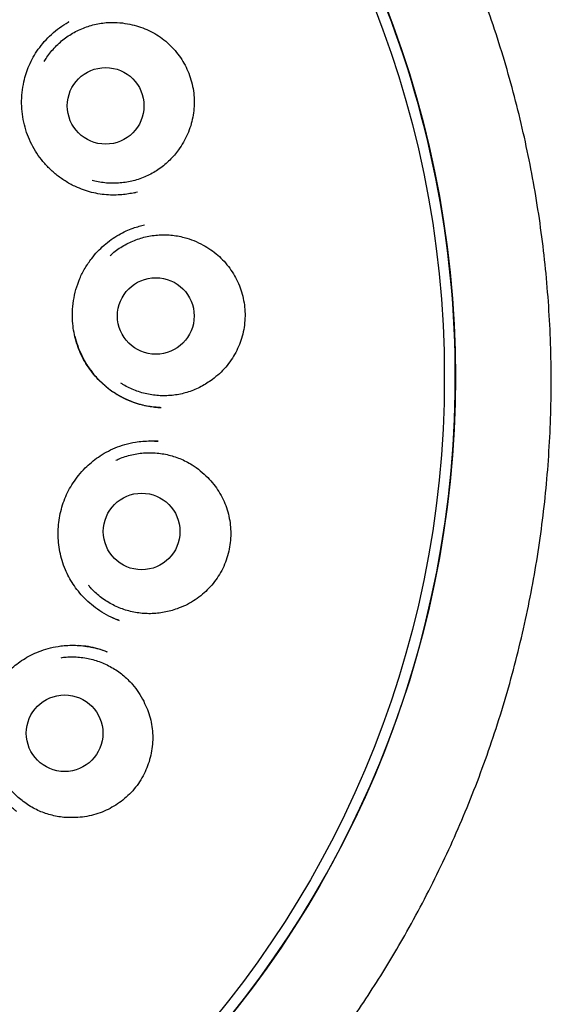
# Model space of a CAD drawing. Header units: millimetres. Extents: x 8 to 1191, y 12 to 1197.
# Tile 57 of 61: x 680 to 688, y 1122 to 1138. Entities that reach past the tile are written whole.
import ezdxf

# ---------------------------------------------------------------- set-up
doc = ezdxf.new("R2010")
doc.units = ezdxf.units.MM

msp = doc.modelspace()

# ---------------------------------------------------------------- linework, layer by layer
at = {"color": 7, "linetype": 'Continuous', "lineweight": 30}
for p, q in [((680.437, 1137.789), (680.426, 1137.783)), ((680.429, 1137.785), (680.435, 1137.788)), ((681.482, 1135.052), (681.502, 1135.056)), ((681.868, 1131.073), (681.732, 1131.078)), ((681.137, 1128.249), (681.181, 1128.23)), ((681.181, 1128.23), (681.24, 1128.205)), ((681.239, 1128.205), (681.221, 1128.212))]:
    msp.add_line(p, q, dxfattribs=at)
for centre, radius in [((670.269, 1132.101), 16.35), ((670.269, 1132.101), 16.174), ((681.026, 1136.443), 0.613), ((681.828, 1133.079), 0.613), ((681.602, 1129.629), 0.613), ((680.37, 1126.398), 0.613)]:
    msp.add_circle(centre, radius, dxfattribs=at)
for start, end in [(0.5517, 91.1033), (271.1033, 0.5517)]:
    msp.add_arc((670.269, 1132.101), 16.35, start, end, dxfattribs=at)
for points, knots in [([(683.222, 1119.658), (683.239, 1119.677), (683.355, 1119.798), (683.561, 1120.026), (683.837, 1120.341), (684.125, 1120.688), (684.423, 1121.065), (684.728, 1121.474), (685.017, 1121.885), (685.293, 1122.303), (685.558, 1122.727), (685.826, 1123.185), (686.094, 1123.676), (686.36, 1124.202), (686.608, 1124.735), (686.839, 1125.28), (687.053, 1125.836), (687.251, 1126.404), (687.429, 1126.979), (687.589, 1127.559), (687.728, 1128.141), (687.847, 1128.722), (687.946, 1129.301), (688.026, 1129.883), (688.087, 1130.47), (688.129, 1131.062), (688.152, 1131.66), (688.155, 1132.26), (688.137, 1132.861), (688.099, 1133.459), (688.042, 1134.051), (687.966, 1134.637), (687.871, 1135.218), (687.757, 1135.798), (687.623, 1136.376), (687.469, 1136.953), (687.296, 1137.526), (687.104, 1138.093), (686.893, 1138.653), (686.664, 1139.202), (686.419, 1139.741), (686.157, 1140.271), (685.876, 1140.793), (685.577, 1141.308), (685.26, 1141.815), (684.925, 1142.311), (684.575, 1142.796), (684.21, 1143.265), (683.831, 1143.72), (683.44, 1144.161), (683.034, 1144.589), (682.634, 1144.983), (682.245, 1145.345), (681.868, 1145.676), (681.483, 1145.995), (681.09, 1146.303), (680.69, 1146.599), (680.265, 1146.895), (679.819, 1147.187), (679.351, 1147.473), (678.888, 1147.737), (678.516, 1147.935), (678.235, 1148.077), (678.041, 1148.172), (677.839, 1148.269), (677.619, 1148.37), (677.378, 1148.477), (677.121, 1148.586), (676.848, 1148.697), (676.559, 1148.809), (676.25, 1148.922), (675.92, 1149.035), (675.581, 1149.145), (675.234, 1149.249), (674.879, 1149.348), (674.507, 1149.443), (674.117, 1149.534), (673.709, 1149.619), (673.283, 1149.697), (672.853, 1149.766), (672.419, 1149.824), (671.982, 1149.872), (671.531, 1149.91), (671.066, 1149.937), (670.586, 1149.953), (670.261, 1149.953), (670.097, 1149.952)], [0, 0, 0, 0, 0.00181, 0.012002, 0.02199, 0.031771, 0.044237, 0.056344, 0.068277, 0.080212, 0.092146, 0.104077, 0.118131, 0.132173, 0.1462, 0.160211, 0.174495, 0.188831, 0.203196, 0.217564, 0.231913, 0.245964, 0.259973, 0.27396, 0.28794, 0.302183, 0.316451, 0.330757, 0.345101, 0.359462, 0.373567, 0.387654, 0.401705, 0.415704, 0.429931, 0.444162, 0.45841, 0.472695, 0.487031, 0.501173, 0.515296, 0.529378, 0.543429, 0.55771, 0.571975, 0.586229, 0.600483, 0.614744, 0.628766, 0.642811, 0.656888, 0.670998, 0.682959, 0.694905, 0.706837, 0.718758, 0.730659, 0.742358, 0.755798, 0.768867, 0.781568, 0.793903, 0.799027, 0.804085, 0.809318, 0.815076, 0.821363, 0.828178, 0.835089, 0.842469, 0.850317, 0.858632, 0.867415, 0.875805, 0.884582, 0.893744, 0.903292, 0.913226, 0.923545, 0.934249, 0.944399, 0.954873, 0.96567, 0.97679, 0.988233, 1, 1, 1, 1]), ([(681.533, 1135.063), (681.502, 1135.056), (681.438, 1135.04), (681.336, 1135.024), (681.223, 1135.014), (681.1, 1135.013), (680.969, 1135.024), (680.835, 1135.048), (680.702, 1135.085), (680.56, 1135.139), (680.414, 1135.214), (680.268, 1135.313), (680.137, 1135.425), (680.022, 1135.549), (679.923, 1135.682), (679.84, 1135.826), (679.772, 1135.978), (679.723, 1136.14), (679.691, 1136.308), (679.679, 1136.481), (679.687, 1136.656), (679.713, 1136.817), (679.752, 1136.962), (679.801, 1137.093), (679.866, 1137.224), (679.947, 1137.351), (680.044, 1137.475), (680.158, 1137.591), (680.286, 1137.697), (680.381, 1137.756), (680.429, 1137.785)], [0, 0, 0, 0, 0.022644, 0.047321, 0.074069, 0.102921, 0.133907, 0.1665, 0.198883, 0.230951, 0.272978, 0.314084, 0.35433, 0.393736, 0.432319, 0.470809, 0.509751, 0.549183, 0.589128, 0.629576, 0.670485, 0.711809, 0.743336, 0.776139, 0.810271, 0.845754, 0.882615, 0.920871, 0.960543, 1, 1, 1, 1]), ([(680.043, 1137.152), (680.057, 1137.175), (680.089, 1137.229), (680.149, 1137.308), (680.221, 1137.389), (680.3, 1137.465), (680.384, 1137.532), (680.474, 1137.592), (680.569, 1137.645), (680.668, 1137.69), (680.77, 1137.725), (680.874, 1137.752), (680.982, 1137.771), (681.108, 1137.781), (681.254, 1137.779), (681.361, 1137.76), (681.415, 1137.75)], [0, 0, 0, 0, 0.050666, 0.117417, 0.186108, 0.254799, 0.32155, 0.388301, 0.456992, 0.525682, 0.592434, 0.659185, 0.727876, 0.796566, 0.897464, 1, 1, 1, 1]), ([(681.415, 1137.75), (681.461, 1137.739), (681.553, 1137.718), (681.686, 1137.667), (681.813, 1137.603), (681.932, 1137.524), (682.041, 1137.432), (682.139, 1137.329), (682.225, 1137.216), (682.298, 1137.094), (682.358, 1136.964), (682.403, 1136.827), (682.432, 1136.684), (682.445, 1136.541), (682.441, 1136.399), (682.422, 1136.26), (682.388, 1136.123), (682.338, 1135.988), (682.274, 1135.858), (682.218, 1135.778), (682.191, 1135.739)], [0, 0, 0, 0, 0.055313, 0.110794, 0.166094, 0.221443, 0.276978, 0.332343, 0.387327, 0.442474, 0.497452, 0.553912, 0.610568, 0.667032, 0.721425, 0.77598, 0.830376, 0.886862, 0.943531, 1, 1, 1, 1]), ([(682.191, 1135.739), (682.169, 1135.71), (682.126, 1135.653), (682.053, 1135.574), (681.972, 1135.501), (681.886, 1135.434), (681.795, 1135.376), (681.7, 1135.326), (681.6, 1135.283), (681.496, 1135.249), (681.391, 1135.225), (681.285, 1135.209), (681.176, 1135.202), (681.067, 1135.204), (680.96, 1135.216), (680.874, 1135.231), (680.825, 1135.246), (680.811, 1135.25)], [0, 0, 0, 0, 0.068459, 0.136919, 0.207367, 0.277816, 0.346275, 0.414735, 0.485183, 0.555632, 0.624091, 0.692551, 0.762999, 0.833447, 0.901907, 0.970366, 1, 1, 1, 1]), ([(681.9, 1131.612), (681.871, 1131.614), (681.808, 1131.617), (681.706, 1131.63), (681.592, 1131.655), (681.458, 1131.696), (681.309, 1131.76), (681.154, 1131.851), (681.02, 1131.954), (680.906, 1132.061), (680.812, 1132.169), (680.728, 1132.287), (680.655, 1132.412), (680.596, 1132.542), (680.55, 1132.677), (680.518, 1132.815), (680.497, 1132.97), (680.492, 1133.141), (680.509, 1133.324), (680.548, 1133.504), (680.609, 1133.679), (680.694, 1133.846), (680.791, 1133.989), (680.894, 1134.111), (680.999, 1134.212), (681.113, 1134.303), (681.232, 1134.38), (681.349, 1134.44), (681.459, 1134.484), (681.559, 1134.516), (681.621, 1134.53), (681.65, 1134.537)], [0, 0, 0, 0, 0.021706, 0.046267, 0.073857, 0.103912, 0.145146, 0.187338, 0.230522, 0.263588, 0.297231, 0.331238, 0.36501, 0.39854, 0.431848, 0.46495, 0.497844, 0.541334, 0.584364, 0.627072, 0.67022, 0.71392, 0.758227, 0.79189, 0.825928, 0.860352, 0.894474, 0.925684, 0.953715, 0.978459, 1, 1, 1, 1]), ([(681.097, 1134.046), (681.118, 1134.064), (681.164, 1134.106), (681.245, 1134.164), (681.338, 1134.221), (681.435, 1134.269), (681.536, 1134.309), (681.639, 1134.34), (681.745, 1134.363), (681.854, 1134.376), (681.961, 1134.38), (682.069, 1134.375), (682.177, 1134.361), (682.301, 1134.334), (682.44, 1134.289), (682.536, 1134.239), (682.585, 1134.214)], [0, 0, 0, 0, 0.050666, 0.117417, 0.186108, 0.254799, 0.32155, 0.388301, 0.456992, 0.525682, 0.592434, 0.659185, 0.727876, 0.796566, 0.897464, 1, 1, 1, 1]), ([(682.585, 1134.214), (682.626, 1134.19), (682.708, 1134.143), (682.82, 1134.055), (682.922, 1133.956), (683.012, 1133.845), (683.09, 1133.725), (683.153, 1133.598), (683.202, 1133.464), (683.235, 1133.327), (683.255, 1133.185), (683.257, 1133.041), (683.243, 1132.896), (683.212, 1132.755), (683.167, 1132.621), (683.108, 1132.493), (683.035, 1132.372), (682.948, 1132.258), (682.848, 1132.152), (682.771, 1132.093), (682.733, 1132.063)], [0, 0, 0, 0, 0.055313, 0.110794, 0.166094, 0.221443, 0.276978, 0.332343, 0.387327, 0.442474, 0.497452, 0.553912, 0.610568, 0.667032, 0.721425, 0.77598, 0.830376, 0.886862, 0.943531, 1, 1, 1, 1]), ([(680.535, 1132.754), (680.549, 1132.702), (680.577, 1132.596), (680.642, 1132.444), (680.724, 1132.296), (680.824, 1132.158), (680.94, 1132.029), (681.061, 1131.924), (681.182, 1131.838), (681.3, 1131.772), (681.423, 1131.716), (681.546, 1131.674), (681.659, 1131.645), (681.758, 1131.627), (681.841, 1131.616), (681.89, 1131.613), (681.912, 1131.612)], [0, 0, 0, 0, 0.084396, 0.170915, 0.258212, 0.346835, 0.436797, 0.528129, 0.597604, 0.667951, 0.739205, 0.808889, 0.870041, 0.92225, 0.965546, 1, 1, 1, 1]), ([(682.733, 1132.063), (682.704, 1132.042), (682.647, 1132), (682.553, 1131.947), (682.455, 1131.9), (682.352, 1131.862), (682.249, 1131.833), (682.143, 1131.813), (682.034, 1131.802), (681.925, 1131.8), (681.818, 1131.808), (681.711, 1131.824), (681.605, 1131.849), (681.502, 1131.884), (681.403, 1131.927), (681.326, 1131.966), (681.283, 1131.995), (681.271, 1132.003)], [0, 0, 0, 0, 0.068459, 0.136919, 0.207367, 0.277816, 0.346275, 0.414735, 0.485183, 0.555632, 0.624091, 0.692551, 0.762999, 0.833447, 0.901907, 0.970366, 1, 1, 1, 1]), ([(681.221, 1128.212), (681.173, 1128.232), (681.072, 1128.273), (680.931, 1128.356), (680.801, 1128.453), (680.687, 1128.558), (680.589, 1128.668), (680.506, 1128.782), (680.438, 1128.897), (680.377, 1129.023), (680.328, 1129.158), (680.293, 1129.304), (680.272, 1129.449), (680.265, 1129.594), (680.271, 1129.738), (680.291, 1129.881), (680.325, 1130.02), (680.372, 1130.155), (680.432, 1130.284), (680.504, 1130.408), (680.593, 1130.53), (680.692, 1130.64), (680.799, 1130.739), (680.911, 1130.824), (681.037, 1130.902), (681.179, 1130.97), (681.335, 1131.024), (681.484, 1131.058), (681.621, 1131.075), (681.743, 1131.08), (681.826, 1131.076), (681.868, 1131.073)], [0, 0, 0, 0, 0.037414, 0.077484, 0.115797, 0.152387, 0.187269, 0.220452, 0.251952, 0.281789, 0.318995, 0.353634, 0.387839, 0.421939, 0.455905, 0.489714, 0.523353, 0.55683, 0.590155, 0.623354, 0.658291, 0.696697, 0.727795, 0.760872, 0.795958, 0.833108, 0.872116, 0.912906, 0.941119, 0.970149, 1, 1, 1, 1]), ([(681.19, 1130.768), (681.214, 1130.779), (681.271, 1130.806), (681.365, 1130.837), (681.471, 1130.864), (681.579, 1130.882), (681.686, 1130.89), (681.794, 1130.889), (681.902, 1130.879), (682.009, 1130.86), (682.114, 1130.832), (682.215, 1130.796), (682.314, 1130.751), (682.425, 1130.688), (682.544, 1130.604), (682.621, 1130.528), (682.66, 1130.49)], [0, 0, 0, 0, 0.0506662, 0.1174175, 0.186108, 0.2547986, 0.3215499, 0.3883012, 0.4569918, 0.5256823, 0.5924337, 0.659185, 0.7278755, 0.7965661, 0.8974641, 1, 1, 1, 1]), ([(682.66, 1130.49), (682.692, 1130.455), (682.757, 1130.385), (682.838, 1130.268), (682.907, 1130.144), (682.961, 1130.012), (682.999, 1129.874), (683.022, 1129.734), (683.029, 1129.592), (683.021, 1129.45), (682.997, 1129.309), (682.957, 1129.17), (682.901, 1129.036), (682.83, 1128.911), (682.747, 1128.796), (682.653, 1128.692), (682.548, 1128.597), (682.431, 1128.514), (682.304, 1128.442), (682.213, 1128.408), (682.168, 1128.391)], [0, 0, 0, 0, 0.055313, 0.110794, 0.166094, 0.221443, 0.276978, 0.332343, 0.387327, 0.442474, 0.497452, 0.553912, 0.610568, 0.667032, 0.721425, 0.77598, 0.830376, 0.886862, 0.943531, 1, 1, 1, 1]), ([(682.168, 1128.391), (682.135, 1128.379), (682.067, 1128.356), (681.962, 1128.333), (681.854, 1128.317), (681.745, 1128.311), (681.637, 1128.314), (681.53, 1128.326), (681.424, 1128.347), (681.319, 1128.378), (681.218, 1128.416), (681.121, 1128.463), (681.028, 1128.519), (680.939, 1128.582), (680.857, 1128.653), (680.795, 1128.713), (680.763, 1128.753), (680.753, 1128.765)], [0, 0, 0, 0, 0.068459, 0.136919, 0.207367, 0.277816, 0.346275, 0.414735, 0.485183, 0.555632, 0.624091, 0.692551, 0.762999, 0.833447, 0.901907, 0.970366, 1, 1, 1, 1]), ([(679.606, 1125.143), (679.592, 1125.154), (679.56, 1125.179), (679.502, 1125.226), (679.433, 1125.291), (679.355, 1125.376), (679.277, 1125.479), (679.205, 1125.593), (679.144, 1125.712), (679.091, 1125.849), (679.048, 1126.004), (679.022, 1126.176), (679.015, 1126.346), (679.027, 1126.515), (679.057, 1126.68), (679.106, 1126.84), (679.173, 1126.993), (679.257, 1127.137), (679.348, 1127.259), (679.44, 1127.363), (679.531, 1127.448), (679.63, 1127.527), (679.739, 1127.6), (679.861, 1127.666), (679.997, 1127.723), (680.148, 1127.768), (680.291, 1127.795), (680.424, 1127.807), (680.543, 1127.808), (680.665, 1127.799), (680.791, 1127.78), (680.918, 1127.75), (681.001, 1127.719), (681.043, 1127.704)], [0, 0, 0, 0, 0.013193, 0.031, 0.053552, 0.080911, 0.112387, 0.144117, 0.175538, 0.20667, 0.247736, 0.288301, 0.328327, 0.36777, 0.406884, 0.445904, 0.484846, 0.523751, 0.562649, 0.591835, 0.62103, 0.650244, 0.680487, 0.713024, 0.747763, 0.784553, 0.823421, 0.850503, 0.878516, 0.907463, 0.937347, 0.968184, 1, 1, 1, 1]), ([(681.057, 1127.698), (681.006, 1127.716), (680.906, 1127.753), (680.752, 1127.787), (680.649, 1127.797), (680.599, 1127.802)], [0, 0, 0, 0, 0.343007, 0.6784401, 1, 1, 1, 1]), ([(680.312, 1127.608), (680.339, 1127.612), (680.401, 1127.62), (680.5, 1127.623), (680.609, 1127.617), (680.717, 1127.602), (680.822, 1127.578), (680.925, 1127.546), (681.025, 1127.505), (681.122, 1127.455), (681.214, 1127.397), (681.3, 1127.333), (681.381, 1127.26), (681.468, 1127.168), (681.557, 1127.052), (681.609, 1126.957), (681.635, 1126.909)], [0, 0, 0, 0, 0.050666, 0.117417, 0.186108, 0.254799, 0.32155, 0.388301, 0.456992, 0.525682, 0.592434, 0.659185, 0.727876, 0.796566, 0.897464, 1, 1, 1, 1]), ([(681.635, 1126.909), (681.655, 1126.866), (681.696, 1126.781), (681.74, 1126.645), (681.769, 1126.506), (681.781, 1126.363), (681.777, 1126.221), (681.757, 1126.08), (681.722, 1125.942), (681.673, 1125.809), (681.609, 1125.681), (681.53, 1125.561), (681.436, 1125.449), (681.332, 1125.35), (681.218, 1125.265), (681.098, 1125.193), (680.969, 1125.133), (680.833, 1125.088), (680.691, 1125.057), (680.594, 1125.051), (680.546, 1125.048)], [0, 0, 0, 0, 0.0553132, 0.110794, 0.1660936, 0.2214426, 0.2769782, 0.3323433, 0.3873269, 0.4424743, 0.4974524, 0.5539122, 0.6105677, 0.6670316, 0.7214254, 0.7759804, 0.8303765, 0.8868617, 0.9435313, 1, 1, 1, 1]), ([(680.546, 1125.048), (680.51, 1125.047), (680.439, 1125.045), (680.332, 1125.053), (680.224, 1125.07), (680.118, 1125.097), (680.016, 1125.131), (679.917, 1125.174), (679.822, 1125.226), (679.731, 1125.286), (679.646, 1125.353), (679.567, 1125.426), (679.494, 1125.507), (679.428, 1125.593), (679.37, 1125.685), (679.329, 1125.761), (679.31, 1125.808), (679.304, 1125.823)], [0, 0, 0, 0, 0.068459, 0.136919, 0.207367, 0.277816, 0.346275, 0.414735, 0.485183, 0.555632, 0.624091, 0.692551, 0.762999, 0.833447, 0.901907, 0.970366, 1, 1, 1, 1])]:
    msp.add_open_spline(points, degree=3, knots=knots, dxfattribs=at)

doc.saveas('drawing.dxf')
